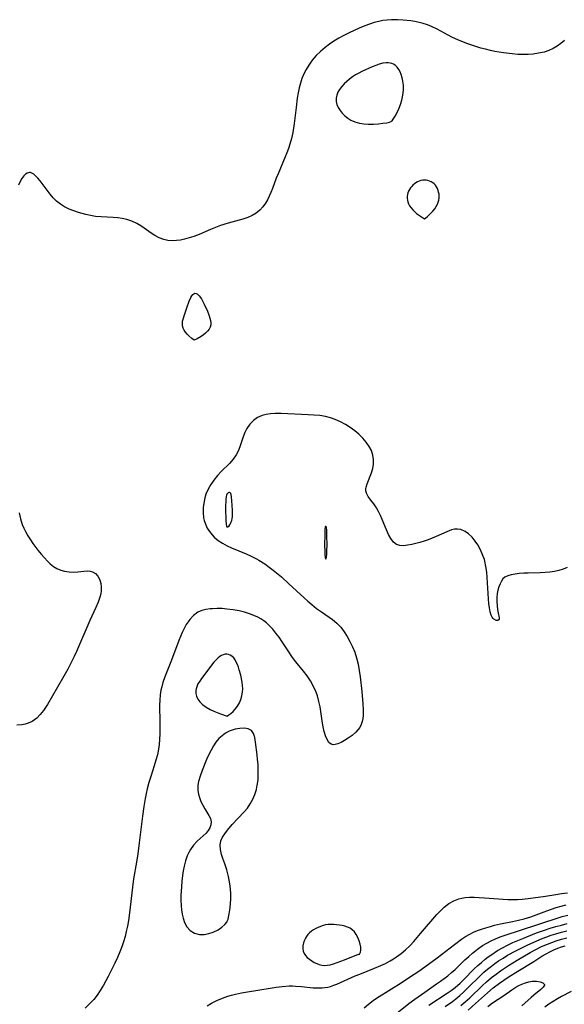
# Model space of a CAD drawing. Header units: inches. Extents: x 1073367 to 1082519, y 1569854 to 1574957.
# Tile 219 of 256: x 1077095 to 1077261, y 1573948 to 1574247. Entities that reach past the tile are written whole.
import ezdxf

# ---------------------------------------------------------------- set-up
doc = ezdxf.new("R2010")
doc.units = ezdxf.units.IN
doc.header["$MEASUREMENT"] = 0
doc.layers.add('CGG_CurvaNivelLidar_v1', color=7, linetype='Continuous', lineweight=30, true_color=0x008008)

msp = doc.modelspace()

# ---------------------------------------------------------------- linework, layer by layer
at = {"layer": 'CGG_CurvaNivelLidar_v1'}
for points in [[(1077261.0669, 1574241.1322, 69), (1077259.9962, 1574240.1815, 69), (1077258.8611, 1574239.3321, 69), (1077257.6549, 1574238.6103, 69), (1077256.3099, 1574238.014, 69), (1077254.8955, 1574237.5631, 69), (1077253.2397, 1574237.2009, 69), (1077251.5345, 1574236.9669, 69), (1077250.0399, 1574236.8548, 69), (1077248.527, 1574236.8213, 69), (1077246.8771, 1574236.8721, 69), (1077245.219, 1574237.0014, 69), (1077242.5446, 1574237.3405, 69), (1077239.927, 1574237.7844, 69), (1077238.6234, 1574238.0497, 69), (1077237.1246, 1574238.3978, 69), (1077235.6359, 1574238.7884, 69), (1077234.1591, 1574239.2195, 69), (1077231.4567, 1574240.1299, 69), (1077230.1445, 1574240.6375, 69), (1077228.8526, 1574241.1893, 69), (1077226.8923, 1574242.1332, 69), (1077222.3987, 1574244.4984, 69), (1077220.6626, 1574245.3204, 69), (1077219.4166, 1574245.8192, 69), (1077218.147, 1574246.2456, 69), (1077216.8949, 1574246.5887, 69), (1077215.6276, 1574246.8657, 69), (1077214.349, 1574247.08, 69), (1077212.0811, 1574247.3214, 69), (1077210.27, 1574247.4185, 69), (1077208.4613, 1574247.4076, 69), (1077207.1658, 1574247.3115, 69), (1077205.8787, 1574247.1388, 69), (1077204.6043, 1574246.8896, 69), (1077203.1837, 1574246.5173, 69), (1077201.7832, 1574246.0671, 69), (1077200.4017, 1574245.558, 69), (1077198.6562, 1574244.835, 69), (1077195.65, 1574243.4349, 69), (1077194.0347, 1574242.6456, 69), (1077192.4488, 1574241.8053, 69), (1077190.9173, 1574240.8828, 69), (1077189.61, 1574239.9665, 69), (1077188.3542, 1574238.9834, 69), (1077186.9432, 1574237.7726, 69), (1077185.6218, 1574236.4789, 69), (1077184.4004, 1574235.0523, 69), (1077183.3018, 1574233.5372, 69), (1077182.5033, 1574232.2593, 69), (1077181.8116, 1574230.9254, 69), (1077181.2569, 1574229.5439, 69), (1077180.8089, 1574228.108, 69), (1077180.4407, 1574226.6315, 69), (1077180.1301, 1574225.1259, 69), (1077179.8477, 1574223.5014, 69), (1077179.4725, 1574220.7301, 69), (1077178.8606, 1574215.7717, 69), (1077178.4482, 1574213.1281, 69), (1077178.0696, 1574211.2913, 69), (1077177.5927, 1574209.4848, 69), (1077177.1704, 1574208.1859, 69), (1077176.6959, 1574206.9058, 69), (1077176.1825, 1574205.6413, 69), (1077173.9794, 1574200.5257, 69), (1077173.4515, 1574199.1776, 69), (1077172.3219, 1574196.0803, 69), (1077171.8383, 1574194.8577, 69), (1077171.317, 1574193.6694, 69), (1077170.7854, 1574192.6068, 69), (1077170.1952, 1574191.5985, 69), (1077169.3666, 1574190.4463, 69), (1077168.4231, 1574189.4202, 69), (1077167.3568, 1574188.5473, 69), (1077166.1173, 1574187.824, 69), (1077164.7671, 1574187.2435, 69), (1077163.2297, 1574186.723, 69), (1077158.8017, 1574185.4911, 69), (1077156.4358, 1574184.7369, 69), (1077154.9156, 1574184.1653, 69), (1077153.4145, 1574183.5458, 69), (1077149.9878, 1574182.0543, 69), (1077148.3315, 1574181.4205, 69), (1077146.9087, 1574180.9686, 69), (1077145.4853, 1574180.5992, 69), (1077144.2762, 1574180.3534, 69), (1077143.0749, 1574180.1947, 69), (1077141.7556, 1574180.1493, 69), (1077140.4592, 1574180.2519, 69), (1077139.2001, 1574180.5142, 69), (1077137.8192, 1574181.0211, 69), (1077136.5102, 1574181.7134, 69), (1077135.4312, 1574182.4265, 69), (1077133.3117, 1574183.9541, 69), (1077132.2207, 1574184.6833, 69), (1077131.084, 1574185.3487, 69), (1077129.5636, 1574186.055, 69), (1077127.9638, 1574186.588, 69), (1077126.6228, 1574186.8843, 69), (1077125.2498, 1574187.0807, 69), (1077123.8552, 1574187.2012, 69), (1077120.1858, 1574187.3895, 69), (1077118.432, 1574187.5575, 69), (1077116.9767, 1574187.7854, 69), (1077115.5333, 1574188.0911, 69), (1077113.2822, 1574188.7158, 69), (1077111.8223, 1574189.217, 69), (1077110.4084, 1574189.792, 69), (1077109.0583, 1574190.4552, 69), (1077107.7707, 1574191.2395, 69), (1077106.5971, 1574192.1503, 69), (1077105.574, 1574193.1727, 69), (1077104.6418, 1574194.2835, 69), (1077101.6116, 1574198.3621, 69), (1077100.9313, 1574199.2043, 69), (1077100.2556, 1574199.9226, 69), (1077099.673, 1574200.4083, 69), (1077099.0862, 1574200.7385, 69), (1077098.6879, 1574200.8554, 69), (1077098.3636, 1574200.8797, 69), (1077098.0683, 1574200.8444, 69), (1077097.6585, 1574200.7013, 69), (1077097.1476, 1574200.3645, 69), (1077096.6647, 1574199.8822, 69), (1077096.0856, 1574199.0898, 69), (1077095.5506, 1574198.1387, 69), (1077095.062, 1574197.0618, 69)], [(1077261.9563, 1574080.634, 69.5), (1077260.7236, 1574080.1284, 69.5), (1077259.4327, 1574079.7409, 69.5), (1077258.098, 1574079.4573, 69.5), (1077256.656, 1574079.2566, 69.5), (1077255.1931, 1574079.1331, 69.5), (1077253.7224, 1574079.063, 69.5), (1077250.068, 1574078.9717, 69.5), (1077248.7178, 1574078.9148, 69.5), (1077247.3541, 1574078.8134, 69.5), (1077246.0754, 1574078.6644, 69.5), (1077244.9098, 1574078.4637, 69.5), (1077243.855, 1574078.1788, 69.5), (1077242.9806, 1574077.7292, 69.5), (1077242.4084, 1574077.1766, 69.5), (1077241.9407, 1574076.4787, 69.5), (1077241.5424, 1574075.6709, 69.5), (1077241.1809, 1574074.7571, 69.5), (1077240.8817, 1574073.7783, 69.5), (1077240.6706, 1574072.7497, 69.5), (1077240.5588, 1574071.5715, 69.5), (1077240.5441, 1574070.29, 69.5), (1077240.6104, 1574069.036, 69.5), (1077240.7391, 1574067.8579, 69.5), (1077240.9153, 1574066.8091, 69.5), (1077241.2234, 1574065.3329, 69.5), (1077241.1933, 1574064.8641, 69.5), (1077240.8522, 1574064.5591, 69.5), (1077240.2817, 1574064.5677, 69.5), (1077239.632, 1574064.9111, 69.5), (1077239.3156, 1574065.2317, 69.5), (1077239.1021, 1574065.5398, 69.5), (1077238.8026, 1574066.1685, 69.5), (1077238.5003, 1574067.1972, 69.5), (1077238.2845, 1574068.3994, 69.5), (1077238.1313, 1574069.7326, 69.5), (1077238.0193, 1574071.1627, 69.5), (1077237.6341, 1574077.6129, 69.5), (1077237.47, 1574079.299, 69.5), (1077237.2316, 1574080.9624, 69.5), (1077236.8871, 1574082.5839, 69.5), (1077236.7431, 1574083.1083, 69.5), (1077236.1183, 1574084.8661, 69.5), (1077235.4805, 1574086.2347, 69.5), (1077234.7512, 1574087.525, 69.5), (1077233.9436, 1574088.7223, 69.5), (1077232.9893, 1574089.8919, 69.5), (1077231.9604, 1574090.8927, 69.5), (1077230.8588, 1574091.6774, 69.5), (1077229.5931, 1574092.2122, 69.5), (1077228.5948, 1574092.3609, 69.5), (1077227.6597, 1574092.2974, 69.5), (1077226.7727, 1574092.0893, 69.5), (1077225.2854, 1574091.5396, 69.5), (1077222.1251, 1574090.0996, 69.5), (1077220.9, 1574089.5881, 69.5), (1077219.6482, 1574089.116, 69.5), (1077218.3839, 1574088.6887, 69.5), (1077217.1429, 1574088.3169, 69.5), (1077214.73, 1574087.7089, 69.5), (1077213.4087, 1574087.4454, 69.5), (1077212.1725, 1574087.304, 69.5), (1077211.0401, 1574087.3546, 69.5), (1077210.0643, 1574087.6598, 69.5), (1077209.0974, 1574088.3956, 69.5), (1077208.2957, 1574089.4539, 69.5), (1077207.6051, 1574090.7363, 69.5), (1077206.9805, 1574092.162, 69.5), (1077205.6853, 1574095.3248, 69.5), (1077205.1533, 1574096.55, 69.5), (1077204.5884, 1574097.7267, 69.5), (1077203.9649, 1574098.8218, 69.5), (1077203.0767, 1574100.0647, 69.5), (1077202.1758, 1574101.1932, 69.5), (1077201.3901, 1574102.2758, 69.5), (1077200.9474, 1574103.1174, 69.5), (1077200.8626, 1574103.3436, 69.5), (1077200.7129, 1574104.0155, 69.5), (1077200.7194, 1574104.6753, 69.5), (1077200.801, 1574105.1704, 69.5), (1077201.0968, 1574106.1625, 69.5), (1077202.4155, 1574109.4474, 69.5), (1077202.8005, 1574110.7825, 69.5), (1077203.0287, 1574112.1643, 69.5), (1077203.0475, 1574113.5652, 69.5), (1077202.8232, 1574114.9144, 69.5), (1077202.3758, 1574116.2361, 69.5), (1077201.7255, 1574117.5085, 69.5), (1077200.8107, 1574118.8131, 69.5), (1077199.7257, 1574120.0474, 69.5), (1077198.5162, 1574121.2234, 69.5), (1077197.2981, 1574122.2725, 69.5), (1077195.9605, 1574123.281, 69.5), (1077194.5117, 1574124.2222, 69.5), (1077192.9917, 1574125.054, 69.5), (1077191.4036, 1574125.7522, 69.5), (1077189.9381, 1574126.2404, 69.5), (1077188.4301, 1574126.6106, 69.5), (1077186.6761, 1574126.9027, 69.5), (1077184.8961, 1574127.0852, 69.5), (1077183.1654, 1574127.186, 69.5), (1077174.984, 1574127.541, 69.5), (1077173.0277, 1574127.5635, 69.5), (1077171.6798, 1574127.4815, 69.5), (1077170.3811, 1574127.2873, 69.5), (1077169.1482, 1574126.9541, 69.5), (1077167.7537, 1574126.3237, 69.5), (1077166.5123, 1574125.4596, 69.5), (1077165.3883, 1574124.3034, 69.5), (1077164.4759, 1574122.9509, 69.5), (1077163.8827, 1574121.7289, 69.5), (1077163.385, 1574120.4406, 69.5), (1077162.3374, 1574117.3983, 69.5), (1077161.8275, 1574116.1324, 69.5), (1077161.2095, 1574114.925, 69.5), (1077160.294, 1574113.601, 69.5), (1077159.2168, 1574112.3699, 69.5), (1077156.7328, 1574109.9017, 69.5), (1077155.5438, 1574108.6402, 69.5), (1077154.4359, 1574107.3004, 69.5), (1077153.5014, 1574105.9325, 69.5), (1077152.7057, 1574104.4854, 69.5), (1077152.0701, 1574102.9717, 69.5), (1077151.7274, 1574101.8559, 69.5), (1077151.4736, 1574100.7204, 69.5), (1077151.2552, 1574099.0792, 69.5), (1077151.2095, 1574097.4425, 69.5), (1077151.3532, 1574095.8371, 69.5), (1077151.5244, 1574094.9748, 69.5), (1077151.7693, 1574094.1362, 69.5), (1077152.4556, 1574092.6094, 69.5), (1077153.3917, 1574091.2038, 69.5), (1077154.5461, 1574089.9396, 69.5), (1077155.7652, 1574088.9311, 69.5), (1077157.1133, 1574088.0453, 69.5), (1077158.5597, 1574087.2705, 69.5), (1077159.8425, 1574086.6901, 69.5), (1077164.2956, 1574084.8131, 69.5), (1077165.8533, 1574084.0946, 69.5), (1077167.3828, 1574083.3191, 69.5), (1077168.1456, 1574082.8952, 69.5), (1077169.9583, 1574081.7535, 69.5), (1077171.2706, 1574080.8194, 69.5), (1077172.5523, 1574079.8339, 69.5), (1077174.9889, 1574077.8018, 69.5), (1077177.3029, 1574075.7298, 69.5), (1077181.8879, 1574071.4289, 69.5), (1077183.043, 1574070.3873, 69.5), (1077184.2187, 1574069.3853, 69.5), (1077185.6956, 1574068.2253, 69.5), (1077187.1948, 1574067.1329, 69.5), (1077190.5041, 1574064.8261, 69.5), (1077191.8281, 1574063.7148, 69.5), (1077193.0348, 1574062.4649, 69.5), (1077194.0701, 1574061.1262, 69.5), (1077194.9998, 1574059.6839, 69.5), (1077195.8539, 1574058.149, 69.5), (1077196.6243, 1574056.5498, 69.5), (1077197.3012, 1574054.8946, 69.5), (1077197.8668, 1574053.1872, 69.5), (1077198.3405, 1574051.271, 69.5), (1077198.6903, 1574049.3678, 69.5), (1077198.9675, 1574047.4408, 69.5), (1077199.4744, 1574042.9604, 69.5), (1077199.8142, 1574039.1591, 69.5), (1077199.8882, 1574037.3363, 69.5), (1077199.8451, 1574035.5995, 69.5), (1077199.7484, 1574034.6766, 69.5), (1077199.5757, 1574033.7955, 69.5), (1077199.2641, 1574032.8559, 69.5), (1077198.8236, 1574031.9912, 69.5), (1077198.2682, 1574031.2253, 69.5), (1077197.6153, 1574030.5269, 69.5), (1077196.526, 1574029.5835, 69.5), (1077195.3518, 1574028.737, 69.5), (1077194.1551, 1574027.9886, 69.5), (1077193.1634, 1574027.444, 69.5), (1077192.2165, 1574027.0205, 69.5), (1077191.334, 1574026.7677, 69.5), (1077190.7077, 1574026.7265, 69.5), (1077190.1455, 1574026.8557, 69.5), (1077189.4485, 1574027.3949, 69.5), (1077188.8833, 1574028.2779, 69.5), (1077188.4201, 1574029.4189, 69.5), (1077188.0351, 1574030.75, 69.5), (1077187.7091, 1574032.2177, 69.5), (1077187.5124, 1574033.2741, 69.5), (1077186.7487, 1574038.234, 69.5), (1077186.4269, 1574039.93, 69.5), (1077185.9926, 1574041.5957, 69.5), (1077185.5861, 1574042.7561, 69.5), (1077184.8077, 1574044.4851, 69.5), (1077183.8736, 1574046.141, 69.5), (1077182.8079, 1574047.7193, 69.5), (1077181.7079, 1574049.1332, 69.5), (1077179.4261, 1574051.9221, 69.5), (1077178.4106, 1574053.2844, 69.5), (1077177.0395, 1574055.2991, 69.5), (1077175.2817, 1574058.0036, 69.5), (1077174.2777, 1574059.4793, 69.5), (1077173.3466, 1574060.7308, 69.5), (1077172.3666, 1574061.9175, 69.5), (1077171.3327, 1574063.0218, 69.5), (1077170.5037, 1574063.7914, 69.5), (1077169.6228, 1574064.4817, 69.5), (1077168.7442, 1574065.0412, 69.5), (1077167.8157, 1574065.5313, 69.5), (1077166.5982, 1574066.069, 69.5), (1077165.3319, 1574066.5398, 69.5), (1077163.7788, 1574067.0268, 69.5), (1077162.188, 1574067.4323, 69.5), (1077160.328, 1574067.7882, 69.5), (1077158.4566, 1574068.0312, 69.5), (1077156.9543, 1574068.1446, 69.5), (1077155.4726, 1574068.1794, 69.5), (1077154.0259, 1574068.1251, 69.5), (1077153.3778, 1574068.0666, 69.5), (1077152.0457, 1574067.8681, 69.5), (1077150.7873, 1574067.5407, 69.5), (1077149.6246, 1574067.0414, 69.5), (1077148.3078, 1574066.1077, 69.5), (1077147.1647, 1574064.8936, 69.5), (1077146.5987, 1574064.1224, 69.5), (1077146.0736, 1574063.2957, 69.5), (1077145.4244, 1574062.1243, 69.5), (1077144.8212, 1574060.8913, 69.5), (1077143.7748, 1574058.4526, 69.5), (1077141.5391, 1574052.5006, 69.5), (1077139.5783, 1574047.424, 69.5), (1077138.9608, 1574045.641, 69.5), (1077138.5904, 1574044.3801, 69.5), (1077138.345, 1574043.3095, 69.5), (1077138.1291, 1574041.9092, 69.5), (1077138.0042, 1574040.331, 69.5), (1077137.9671, 1574038.7356, 69.5), (1077138.076, 1574033.4796, 69.5), (1077138.0788, 1574031.7428, 69.5), (1077138.0345, 1574030.0073, 69.5), (1077137.9341, 1574028.278, 69.5), (1077137.7935, 1574026.798, 69.5), (1077137.5927, 1574025.3299, 69.5), (1077137.2712, 1574023.6618, 69.5), (1077136.8377, 1574021.9917, 69.5), (1077136.3305, 1574020.3368, 69.5), (1077135.2503, 1574017.0278, 69.5), (1077134.7032, 1574015.1997, 69.5), (1077134.2163, 1574013.3496, 69.5), (1077133.8837, 1574011.8808, 69.5), (1077133.5903, 1574010.4007, 69.5), (1077133.1795, 1574007.9666, 69.5), (1077132.7555, 1574004.9912, 69.5), (1077131.7518, 1573996.8902, 69.5), (1077131.2987, 1573993.5343, 69.5), (1077130.9004, 1573990.969, 69.5), (1077130.0541, 1573985.9288, 69.5), (1077129.6759, 1573983.3981, 69.5), (1077128.7729, 1573975.5193, 69.5), (1077128.4636, 1573973.2599, 69.5), (1077128.1636, 1573971.5143, 69.5), (1077127.8301, 1573969.9176, 69.5), (1077127.4421, 1573968.3357, 69.5), (1077126.9987, 1573966.7709, 69.5), (1077126.4956, 1573965.227, 69.5), (1077125.9018, 1573963.6474, 69.5), (1077125.1712, 1573961.953, 69.5), (1077124.3835, 1573960.2825, 69.5), (1077122.3468, 1573956.1848, 69.5), (1077120.9125, 1573953.5254, 69.5), (1077119.9147, 1573951.8773, 69.5), (1077118.9546, 1573950.4946, 69.5), (1077117.9045, 1573949.1805, 69.5), (1077116.6687, 1573947.8451, 69.5), (1077115.3493, 1573946.5801, 69.5)], [(1077095.2476, 1574097.3127, 69), (1077095.6494, 1574095.5303, 69), (1077096.1881, 1574093.7964, 69), (1077096.6355, 1574092.6825, 69), (1077097.1535, 1574091.6006, 69), (1077097.8735, 1574090.322, 69), (1077098.6661, 1574089.0834, 69), (1077099.4016, 1574088.0253, 69), (1077100.9484, 1574085.9798, 69), (1077101.9521, 1574084.7471, 69), (1077102.9681, 1574083.5676, 69), (1077103.8256, 1574082.6366, 69), (1077104.7101, 1574081.7793, 69), (1077105.646, 1574081.0251, 69), (1077106.7248, 1574080.3622, 69), (1077107.8709, 1574079.8556, 69), (1077109.0651, 1574079.512, 69), (1077110.4261, 1574079.3237, 69), (1077111.7917, 1574079.2952, 69), (1077113.1287, 1574079.3759, 69), (1077114.9332, 1574079.5651, 69), (1077115.896, 1574079.6225, 69), (1077116.7896, 1574079.5764, 69), (1077117.5969, 1574079.3712, 69), (1077118.4756, 1574078.8215, 69), (1077119.1889, 1574077.998, 69), (1077119.7328, 1574076.9671, 69), (1077120.091, 1574075.7827, 69), (1077120.2264, 1574074.7476, 69), (1077120.209, 1574073.6632, 69), (1077120.0577, 1574072.6749, 69), (1077119.7981, 1574071.667, 69), (1077119.2466, 1574070.1037, 69), (1077118.5608, 1574068.5141, 69), (1077116.7186, 1574064.5702, 69), (1077112.6404, 1574055.1505, 69), (1077111.9278, 1574053.5629, 69), (1077110.7958, 1574051.1821, 69), (1077110.0477, 1574049.7133, 69), (1077108.4702, 1574046.837, 69), (1077103.8667, 1574038.96, 69), (1077102.6348, 1574037.1301, 69), (1077101.6482, 1574035.9069, 69), (1077100.5731, 1574034.8379, 69), (1077099.8841, 1574034.2944, 69), (1077099.1602, 1574033.8243, 69), (1077098.0056, 1574033.2612, 69), (1077097.0678, 1574032.9615, 69), (1077096.1041, 1574032.7757, 69), (1077094.5471, 1574032.671, 69)], [(1077152.4104, 1573947.2683, 69.5), (1077153.7311, 1573948.0264, 69.5), (1077155.4054, 1573948.8678, 69.5), (1077157.0413, 1573949.5678, 69.5), (1077158.7182, 1573950.1623, 69.5), (1077159.8781, 1573950.5008, 69.5), (1077161.0528, 1573950.7962, 69.5), (1077162.8731, 1573951.1886, 69.5), (1077164.7097, 1573951.5304, 69.5), (1077171.5967, 1573952.6495, 69.5), (1077173.4311, 1573952.9139, 69.5), (1077175.2479, 1573953.1344, 69.5), (1077177.362, 1573953.2943, 69.5), (1077178.4311, 1573953.3026, 69.5), (1077179.2556, 1573953.2715, 69.5), (1077181.1028, 1573953.1245, 69.5), (1077184.7055, 1573952.7774, 69.5), (1077186.466, 1573952.7045, 69.5), (1077187.3552, 1573952.7253, 69.5), (1077188.2332, 1573952.8044, 69.5), (1077189.1175, 1573952.9588, 69.5), (1077189.9894, 1573953.184, 69.5), (1077190.9061, 1573953.4921, 69.5), (1077191.8186, 1573953.8516, 69.5), (1077197.4308, 1573956.3417, 69.5), (1077198.8272, 1573956.9192, 69.5), (1077203.3479, 1573958.6918, 69.5), (1077205.2709, 1573959.51, 69.5), (1077206.7063, 1573960.1853, 69.5), (1077208.1054, 1573960.924, 69.5), (1077209.0871, 1573961.5067, 69.5), (1077210.0416, 1573962.1312, 69.5), (1077211.4289, 1573963.1534, 69.5), (1077212.7428, 1573964.2695, 69.5), (1077214.0375, 1573965.5361, 69.5), (1077215.2788, 1573966.8694, 69.5), (1077217.3615, 1573969.2283, 69.5), (1077222.2861, 1573975.0039, 69.5), (1077223.3884, 1573976.2099, 69.5), (1077224.5487, 1573977.3124, 69.5), (1077225.9298, 1573978.3549, 69.5), (1077227.4163, 1573979.1956, 69.5), (1077228.9985, 1573979.8052, 69.5), (1077229.9204, 1573980.0318, 69.5), (1077230.8661, 1573980.183, 69.5), (1077232.2524, 1573980.2886, 69.5), (1077233.6708, 1573980.2987, 69.5), (1077235.1157, 1573980.2495, 69.5), (1077236.7612, 1573980.1586, 69.5), (1077243.8367, 1573979.6608, 69.5), (1077245.3239, 1573979.6159, 69.5), (1077246.8076, 1573979.6261, 69.5), (1077248.2846, 1573979.7044, 69.5), (1077250.0739, 1573979.8974, 69.5), (1077255.3243, 1573980.6586, 69.5), (1077258.492, 1573981.1539, 69.5), (1077260.2505, 1573981.4038, 69.5), (1077262.0186, 1573981.6028, 69.5)], [(1077200.2123, 1573946.6748, 69), (1077201.5226, 1573947.7786, 69), (1077202.8836, 1573948.8674, 69), (1077203.9388, 1573949.6025, 69), (1077208.4718, 1573952.3997, 69), (1077211.4673, 1573954.2966, 69), (1077213.9785, 1573955.9272, 69), (1077216.8062, 1573957.8301, 69), (1077219.7426, 1573959.898, 69), (1077222.4221, 1573961.8664, 69), (1077225.0109, 1573963.8541, 69), (1077227.6157, 1573965.923, 69), (1077229.7402, 1573967.5156, 69), (1077230.9978, 1573968.3579, 69), (1077232.2982, 1573969.1101, 69), (1077233.4545, 1573969.6658, 69), (1077234.646, 1573970.154, 69), (1077235.8641, 1573970.5943, 69), (1077237.2308, 1573971.041, 69), (1077238.6181, 1573971.447, 69), (1077239.8715, 1573971.7706, 69), (1077241.6805, 1573972.1701, 69), (1077245.3313, 1573972.8925, 69), (1077247.1504, 1573973.2965, 69), (1077248.8686, 1573973.7535, 69), (1077250.8709, 1573974.3875, 69), (1077255.7255, 1573976.196, 69), (1077257.1402, 1573976.686, 69), (1077258.5651, 1573977.1396, 69), (1077260.1038, 1573977.5839, 69), (1077261.6495, 1573977.9738, 69)], [(1077210.0909, 1573945.0045, 68.5), (1077213.8039, 1573947.9929, 68.5), (1077215.5715, 1573949.3241, 68.5), (1077218.5963, 1573951.4515, 68.5), (1077222.2322, 1573953.8986, 68.5), (1077223.3769, 1573954.7114, 68.5), (1077225.6006, 1573956.4154, 68.5), (1077226.7345, 1573957.3592, 68.5), (1077227.8331, 1573958.3368, 68.5), (1077230.8489, 1573961.2521, 68.5), (1077231.9784, 1573962.2887, 68.5), (1077233.1392, 1573963.2894, 68.5), (1077234.6317, 1573964.4777, 68.5), (1077236.1899, 1573965.5702, 68.5), (1077237.4666, 1573966.3375, 68.5), (1077238.7885, 1573967.0334, 68.5), (1077240.172, 1573967.678, 68.5), (1077241.5867, 1573968.2667, 68.5), (1077243.027, 1573968.8054, 68.5), (1077252.6711, 1573971.9495, 68.5), (1077260.4101, 1573974.3945, 68.5), (1077262.0951, 1573974.8812, 68.5)], [(1077219.8994, 1573947.4781, 68), (1077225.4209, 1573951.0949, 68), (1077226.6381, 1573951.95, 68), (1077227.8162, 1573952.8529, 68), (1077229.3318, 1573954.1677, 68), (1077230.4088, 1573955.2047, 68), (1077233.6357, 1573958.4786, 68), (1077234.7201, 1573959.4982, 68), (1077235.8407, 1573960.4819, 68), (1077236.9956, 1573961.4284, 68), (1077237.9147, 1573962.1344, 68), (1077239.0067, 1573962.9171, 68), (1077240.7487, 1573964.043, 68), (1077242.257, 1573964.9189, 68), (1077243.8009, 1573965.7366, 68), (1077245.377, 1573966.496, 68), (1077248.4191, 1573967.7926, 68), (1077252.6313, 1573969.4386, 68), (1077255.063, 1573970.2951, 68), (1077256.7653, 1573970.8546, 68), (1077258.4719, 1573971.3768, 68), (1077260.1545, 1573971.8454, 68), (1077261.9689, 1573972.2961, 68)], [(1077224.8573, 1573947.0609, 67.5), (1077227.0028, 1573948.5991, 67.5), (1077228.0471, 1573949.4029, 67.5), (1077229.3003, 1573950.4439, 67.5), (1077230.5147, 1573951.5321, 67.5), (1077231.6483, 1573952.6117, 67.5), (1077235.5498, 1573956.5078, 67.5), (1077236.6257, 1573957.4992, 67.5), (1077237.7355, 1573958.4534, 67.5), (1077238.8799, 1573959.3668, 67.5), (1077239.9605, 1573960.1656, 67.5), (1077241.0678, 1573960.9298, 67.5), (1077242.4326, 1573961.8089, 67.5), (1077243.8258, 1573962.6476, 67.5), (1077246.3268, 1573964.0296, 67.5), (1077249.7453, 1573965.7089, 67.5), (1077252.6606, 1573967.0262, 67.5), (1077254.2985, 1573967.7105, 67.5), (1077255.6979, 1573968.2508, 67.5), (1077257.1081, 1573968.752, 67.5), (1077258.5281, 1573969.2111, 67.5), (1077260.1664, 1573969.6807, 67.5), (1077261.8117, 1573970.0896, 67.5)], [(1077229.546, 1573947.306, 67), (1077230.9384, 1573948.4986, 67), (1077232.2979, 1573949.7328, 67), (1077236.1227, 1573953.3857, 67), (1077237.4225, 1573954.5871, 67), (1077238.9213, 1573955.8649, 67), (1077240.2886, 1573956.9279, 67), (1077241.6944, 1573957.9428, 67), (1077244.0998, 1573959.549, 67), (1077246.7293, 1573961.179, 67), (1077250.6651, 1573963.4739, 67), (1077252.3769, 1573964.3983, 67), (1077254.1227, 1573965.2601, 67), (1077255.9024, 1573966.047, 67), (1077257.2531, 1573966.5754, 67), (1077258.6216, 1573967.0502, 67), (1077260.2277, 1573967.531, 67), (1077261.8497, 1573967.9388, 67)], [(1077231.8067, 1573945.9608, 66.5), (1077234.0881, 1573947.9727, 66.5), (1077237.6591, 1573951.2183, 66.5), (1077239.4249, 1573952.6979, 66.5), (1077241.3059, 1573954.1371, 66.5), (1077243.9386, 1573955.9573, 66.5), (1077246.8945, 1573957.8251, 66.5), (1077251.7831, 1573960.7386, 66.5), (1077254.2596, 1573962.321, 66.5), (1077255.5165, 1573963.0805, 66.5), (1077256.6907, 1573963.7154, 66.5), (1077257.8997, 1573964.2904, 66.5), (1077259.1333, 1573964.7977, 66.5), (1077260.2297, 1573965.1863, 66.5), (1077261.3435, 1573965.5277, 66.5)], [(1077237.8033, 1573947.0696, 66), (1077239.2501, 1573948.1452, 66), (1077242.6974, 1573950.3612, 66), (1077245.1285, 1573952.0829, 66), (1077246.346, 1573952.8926, 66), (1077247.2424, 1573953.4085, 66), (1077248.1527, 1573953.8558, 66), (1077249.2281, 1573954.2806, 66), (1077250.2825, 1573954.5789, 66), (1077251.3039, 1573954.7458, 66), (1077252.6104, 1573954.7568, 66), (1077253.7267, 1573954.5643, 66), (1077254.5583, 1573954.2225, 66), (1077254.9868, 1573953.7716, 66), (1077255.009, 1573953.5196, 66), (1077254.6644, 1573952.9171, 66), (1077253.9255, 1573952.2246, 66), (1077251.8251, 1573950.5478, 66), (1077250.9409, 1573949.78, 66), (1077248.1386, 1573947.2011, 66)], [(1077263.1301, 1573951.5723, 66.5), (1077260.2535, 1573950.1019, 66.5), (1077258.9947, 1573949.4032, 66.5), (1077257.6772, 1573948.6151, 66.5), (1077256.3972, 1573947.7799, 66.5), (1077255.1619, 1573946.8903, 66.5)]]:
    msp.add_polyline3d(points, dxfattribs=at)
for points in [[(1077208.5, 1574216.5124, 69.5), (1077208.6484, 1574216.653, 69.5), (1077209.0406, 1574217.1858, 69.5), (1077209.5916, 1574218.0452, 69.5), (1077210.2177, 1574219.1749, 69.5), (1077210.7504, 1574220.3115, 69.5), (1077211.2362, 1574221.5668, 69.5), (1077211.6358, 1574222.9009, 69.5), (1077211.946, 1574224.4648, 69.5), (1077212.0967, 1574226.0081, 69.5), (1077212.0966, 1574227.459, 69.5), (1077211.9709, 1574228.6575, 69.5), (1077211.7443, 1574229.7022, 69.5), (1077211.451, 1574230.6888, 69.5), (1077211.1189, 1574231.5321, 69.5), (1077210.7152, 1574232.2997, 69.5), (1077210.2257, 1574232.9698, 69.5), (1077209.7169, 1574233.4562, 69.5), (1077209.1365, 1574233.8372, 69.5), (1077208.639, 1574234.0532, 69.5), (1077208.1085, 1574234.197, 69.5), (1077207.5153, 1574234.2714, 69.5), (1077206.8992, 1574234.2727, 69.5), (1077205.8602, 1574234.1408, 69.5), (1077204.794, 1574233.878, 69.5), (1077203.7144, 1574233.5159, 69.5), (1077202.6125, 1574233.0711, 69.5), (1077199.4591, 1574231.6366, 69.5), (1077198.5268, 1574231.1717, 69.5), (1077197.5593, 1574230.6144, 69.5), (1077196.6264, 1574229.9981, 69.5), (1077195.7327, 1574229.3322, 69.5), (1077194.8864, 1574228.6222, 69.5), (1077194.1, 1574227.8703, 69.5), (1077193.365, 1574227.0489, 69.5), (1077192.725, 1574226.1929, 69.5), (1077192.2005, 1574225.311, 69.5), (1077191.8221, 1574224.41, 69.5), (1077191.6326, 1574223.4951, 69.5), (1077191.6718, 1574222.5564, 69.5), (1077191.9133, 1574221.6203, 69.5), (1077192.3181, 1574220.6997, 69.5), (1077192.8596, 1574219.8098, 69.5), (1077193.5226, 1574218.969, 69.5), (1077194.3103, 1574218.1841, 69.5), (1077195.1918, 1574217.4744, 69.5), (1077196.1687, 1574216.8466, 69.5), (1077197.3662, 1574216.3209, 69.5), (1077198.7597, 1574215.9406, 69.5), (1077200.0789, 1574215.7509, 69.5), (1077201.4521, 1574215.6679, 69.5), (1077203.0177, 1574215.6667, 69.5), (1077204.5169, 1574215.7435, 69.5), (1077205.877, 1574215.8802, 69.5), (1077207.026, 1574216.0579, 69.5), (1077207.8915, 1574216.2527, 69.5), (1077208.3774, 1574216.4157, 69.5)], [(1077218.5, 1574186.7779, 69.5), (1077219.332, 1574187.4512, 69.5), (1077220.4845, 1574188.5078, 69.5), (1077221.0945, 1574189.1573, 69.5), (1077221.6619, 1574189.862, 69.5), (1077222.1109, 1574190.5468, 69.5), (1077222.466, 1574191.2298, 69.5), (1077222.7148, 1574191.8764, 69.5), (1077222.8643, 1574192.4763, 69.5), (1077222.9574, 1574193.0776, 69.5), (1077222.9874, 1574193.6796, 69.5), (1077222.9438, 1574194.2897, 69.5), (1077222.8343, 1574194.8902, 69.5), (1077222.6678, 1574195.4744, 69.5), (1077222.4472, 1574196.0337, 69.5), (1077222.1699, 1574196.5572, 69.5), (1077221.8283, 1574197.0309, 69.5), (1077221.4486, 1574197.4138, 69.5), (1077221.0195, 1574197.7457, 69.5), (1077220.5542, 1574198.0299, 69.5), (1077220.0628, 1574198.2657, 69.5), (1077219.5534, 1574198.4483, 69.5), (1077219.0322, 1574198.5682, 69.5), (1077218.5044, 1574198.6114, 69.5), (1077217.9757, 1574198.5662, 69.5), (1077217.4492, 1574198.4454, 69.5), (1077216.9293, 1574198.2639, 69.5), (1077216.4207, 1574198.0317, 69.5), (1077215.9294, 1574197.7549, 69.5), (1077215.4629, 1574197.4354, 69.5), (1077215.0305, 1574197.0719, 69.5), (1077214.6344, 1574196.6547, 69.5), (1077214.2812, 1574196.1993, 69.5), (1077213.9694, 1574195.7155, 69.5), (1077213.7009, 1574195.2109, 69.5), (1077213.4817, 1574194.6912, 69.5), (1077213.3223, 1574194.1605, 69.5), (1077213.2388, 1574193.6219, 69.5), (1077213.2465, 1574193.0641, 69.5), (1077213.3357, 1574192.5043, 69.5), (1077213.4902, 1574191.9466, 69.5), (1077213.7012, 1574191.3929, 69.5), (1077214.0134, 1574190.8028, 69.5), (1077214.4347, 1574190.1839, 69.5), (1077214.9487, 1574189.5679, 69.5), (1077215.516, 1574188.9996, 69.5), (1077216.1181, 1574188.4726, 69.5), (1077217.2861, 1574187.5839, 69.5)], [(1077148.5, 1574149.8467, 69), (1077147.7884, 1574150.387, 69), (1077146.8362, 1574151.2276, 69), (1077146.3375, 1574151.7411, 69), (1077145.8645, 1574152.3059, 69), (1077145.4532, 1574152.9108, 69), (1077145.1407, 1574153.5447, 69), (1077144.9448, 1574154.2582, 69), (1077144.8943, 1574154.9605, 69), (1077144.9668, 1574155.6179, 69), (1077145.1074, 1574156.2565, 69), (1077145.4875, 1574157.6088, 69), (1077146.1929, 1574159.7279, 69), (1077146.9662, 1574161.7564, 69), (1077147.4984, 1574162.8933, 69), (1077147.7695, 1574163.3522, 69), (1077148.0764, 1574163.7503, 69), (1077148.3797, 1574164.0034, 69), (1077148.707, 1574164.1292, 69), (1077149.0523, 1574164.1062, 69), (1077149.4011, 1574163.949, 69), (1077149.7251, 1574163.692, 69), (1077150.0373, 1574163.3521, 69), (1077150.6572, 1574162.45, 69), (1077151.5373, 1574160.8298, 69), (1077152.5234, 1574158.7477, 69), (1077153.0579, 1574157.3156, 69), (1077153.2626, 1574156.5942, 69), (1077153.4178, 1574155.8793, 69), (1077153.511, 1574155.1788, 69), (1077153.519, 1574154.5006, 69), (1077153.3451, 1574153.8051, 69), (1077153.0004, 1574153.189, 69), (1077152.509, 1574152.5887, 69), (1077151.9149, 1574152.0174, 69), (1077151.2616, 1574151.4881, 69), (1077150.5916, 1574151.0138, 69), (1077149.3677, 1574150.2793, 69)], [(1077158.5, 1574093.0413, 70), (1077158.5979, 1574093.0306, 70), (1077158.7407, 1574093.0902, 70), (1077159.1183, 1574093.3968, 70), (1077159.3517, 1574093.7017, 70), (1077159.5664, 1574094.0863, 70), (1077159.7528, 1574094.5336, 70), (1077159.9039, 1574095.0243, 70), (1077160.0217, 1574095.5772, 70), (1077160.0947, 1574096.1309, 70), (1077160.1264, 1574096.6591, 70), (1077160.0926, 1574098.0934, 70), (1077159.9588, 1574100.9299, 70), (1077159.8602, 1574102.2235, 70), (1077159.7358, 1574102.9207, 70), (1077159.6139, 1574103.1823, 70), (1077159.4366, 1574103.3601, 70), (1077159.2198, 1574103.4573, 70), (1077158.988, 1574103.4685, 70), (1077158.7853, 1574103.3967, 70), (1077158.5688, 1574103.197, 70), (1077158.4492, 1574102.9921, 70), (1077158.3269, 1574102.6548, 70), (1077158.2382, 1574102.2647, 70), (1077158.129, 1574101.3837, 70), (1077158.0384, 1574098.9506, 70), (1077158.0265, 1574097.4387, 70), (1077158.0539, 1574096.2288, 70), (1077158.1236, 1574094.9654, 70), (1077158.2381, 1574093.8746, 70), (1077158.352, 1574093.3001, 70), (1077158.4554, 1574093.0584, 70)], [(1077188.5, 1574083.2372, 70), (1077188.5476, 1574083.2819, 70), (1077188.6129, 1574083.4708, 70), (1077188.6788, 1574083.7935, 70), (1077188.7859, 1574084.7292, 70), (1077188.8533, 1574085.8759, 70), (1077188.8852, 1574087.5248, 70), (1077188.8568, 1574090.2526, 70), (1077188.8047, 1574091.9631, 70), (1077188.6953, 1574092.933, 70), (1077188.6356, 1574093.0991, 70), (1077188.5029, 1574093.2, 70), (1077188.4129, 1574093.1727, 70), (1077188.3643, 1574093.1159, 70), (1077188.3095, 1574092.9494, 70), (1077188.2437, 1574092.3896, 70), (1077188.189, 1574090.8324, 70), (1077188.1593, 1574087.3268, 70), (1077188.1963, 1574085.689, 70), (1077188.2591, 1574084.5969, 70), (1077188.3538, 1574083.7268, 70), (1077188.4105, 1574083.4341, 70)], [(1077158.5, 1574035.4699, 70), (1077158.652, 1574035.5343, 70), (1077159.0459, 1574035.7954, 70), (1077159.6131, 1574036.234, 70), (1077160.2849, 1574036.8351, 70), (1077160.9924, 1574037.585, 70), (1077161.6654, 1574038.4717, 70), (1077162.2313, 1574039.4596, 70), (1077162.6798, 1574040.5281, 70), (1077163.0024, 1574041.6327, 70), (1077163.1937, 1574042.7269, 70), (1077163.2495, 1574043.7628, 70), (1077163.1707, 1574044.7972, 70), (1077163.0258, 1574045.8197, 70), (1077162.6183, 1574047.8502, 70), (1077162.171, 1574049.5551, 70), (1077161.9106, 1574050.3739, 70), (1077161.6212, 1574051.1524, 70), (1077161.2948, 1574051.8845, 70), (1077160.9228, 1574052.5546, 70), (1077160.4941, 1574053.1431, 70), (1077159.9767, 1574053.6467, 70), (1077159.3979, 1574054.0191, 70), (1077158.9116, 1574054.2051, 70), (1077158.4046, 1574054.2882, 70), (1077157.8697, 1574054.2586, 70), (1077157.3322, 1574054.1217, 70), (1077156.8015, 1574053.8895, 70), (1077156.2833, 1574053.5749, 70), (1077155.7833, 1574053.1884, 70), (1077155.1253, 1574052.5508, 70), (1077154.4981, 1574051.8273, 70), (1077150.736, 1574046.9013, 70), (1077150.1481, 1574046.0626, 70), (1077149.6356, 1574045.215, 70), (1077149.2393, 1574044.3508, 70), (1077149.055, 1574043.7251, 70), (1077148.9747, 1574043.2247, 70), (1077148.9788, 1574042.3364, 70), (1077149.166, 1574041.47, 70), (1077149.5399, 1574040.639, 70), (1077150.1708, 1574039.8025, 70), (1077151.0574, 1574038.9657, 70), (1077152.1335, 1574038.1741, 70), (1077153.333, 1574037.4702, 70), (1077154.4248, 1574036.9513, 70), (1077155.4975, 1574036.5158, 70), (1077156.4905, 1574036.1545, 70)], [(1077158.5, 1573972.9861, 70), (1077158.5572, 1573973.025, 70), (1077158.7784, 1573973.5919, 70), (1077159.0663, 1573974.7402, 70), (1077159.3542, 1573976.3581, 70), (1077159.5664, 1573978.3359, 70), (1077159.6288, 1573979.8195, 70), (1077159.6126, 1573981.3813, 70), (1077159.5201, 1573982.897, 70), (1077159.347, 1573984.4181, 70), (1077158.9441, 1573986.6112, 70), (1077158.414, 1573988.6599, 70), (1077157.8254, 1573990.4791, 70), (1077157.2247, 1573992.102, 70), (1077156.8253, 1573993.3315, 70), (1077156.4808, 1573994.7872, 70), (1077156.3591, 1573996.1758, 70), (1077156.5471, 1573997.4782, 70), (1077157.0408, 1573998.5799, 70), (1077157.7663, 1573999.6426, 70), (1077158.6301, 1574000.7145, 70), (1077160.0701, 1574002.4133, 70), (1077163.7206, 1574006.316, 70), (1077164.6512, 1574007.4622, 70), (1077165.5248, 1574008.7614, 70), (1077166.2786, 1574010.1432, 70), (1077166.9068, 1574011.5932, 70), (1077167.3959, 1574013.1008, 70), (1077167.5826, 1574013.8752, 70), (1077167.6751, 1574014.344, 70), (1077167.8954, 1574016.0473, 70), (1077167.9728, 1574017.5829, 70), (1077167.9664, 1574019.1265, 70), (1077167.8963, 1574020.6658, 70), (1077167.7782, 1574022.1873, 70), (1077167.6241, 1574023.6759, 70), (1077167.1458, 1574027.4717, 70), (1077166.8911, 1574028.9225, 70), (1077166.4986, 1574030.1433, 70), (1077165.8666, 1574031.0454, 70), (1077164.9232, 1574031.5537, 70), (1077163.7318, 1574031.7389, 70), (1077162.3818, 1574031.6791, 70), (1077160.9502, 1574031.429, 70), (1077160.0105, 1574031.1759, 70), (1077159.082, 1574030.8259, 70), (1077157.9868, 1574030.2338, 70), (1077156.9467, 1574029.4759, 70), (1077155.9787, 1574028.5743, 70), (1077155.1028, 1574027.5434, 70), (1077154.3176, 1574026.3711, 70), (1077153.6182, 1574025.1078, 70), (1077152.9738, 1574023.7841, 70), (1077152.2545, 1574022.1843, 70), (1077150.8726, 1574018.8717, 70), (1077150.2666, 1574017.1881, 70), (1077149.814, 1574015.5173, 70), (1077149.6358, 1574014.4045, 70), (1077149.5887, 1574013.7031, 70), (1077149.6134, 1574012.8013, 70), (1077149.7712, 1574011.7196, 70), (1077150.0513, 1574010.6672, 70), (1077150.512, 1574009.4705, 70), (1077151.072, 1574008.3311, 70), (1077151.689, 1574007.2555, 70), (1077152.9473, 1574005.2009, 70), (1077153.4072, 1574004.2338, 70), (1077153.639, 1574003.2789, 70), (1077153.5812, 1574002.3641, 70), (1077153.278, 1574001.462, 70), (1077152.7733, 1574000.5928, 70), (1077152.1022, 1573999.778, 70), (1077151.2418, 1573998.9772, 70), (1077150.2982, 1573998.187, 70), (1077149.3423, 1573997.3287, 70), (1077148.2987, 1573996.167, 70), (1077147.3684, 1573994.8296, 70), (1077146.8437, 1573993.8777, 70), (1077146.3863, 1573992.8679, 70), (1077145.8483, 1573991.3357, 70), (1077145.4299, 1573989.7248, 70), (1077145.1582, 1573988.3423, 70), (1077144.9387, 1573986.9297, 70), (1077144.7301, 1573985.2334, 70), (1077144.5758, 1573983.5186, 70), (1077144.4554, 1573980.878, 70), (1077144.4515, 1573979.5633, 70), (1077144.5195, 1573977.7353, 70), (1077144.6328, 1573976.4408, 70), (1077144.8131, 1573975.1784, 70), (1077145.0766, 1573973.9601, 70), (1077145.5196, 1573972.5905, 70), (1077146.2042, 1573971.3428, 70), (1077147.2579, 1573970.2152, 70), (1077148.5808, 1573969.4044, 70), (1077150.1086, 1573968.9902, 70), (1077151.4902, 1573968.9807, 70), (1077152.8976, 1573969.2342, 70), (1077154.2626, 1573969.6912, 70), (1077155.7374, 1573970.4215, 70), (1077156.9351, 1573971.2458, 70), (1077157.8364, 1573972.0442, 70), (1077158.3821, 1573972.6701, 70)], [(1077198.5, 1573962.9492, 70), (1077198.5923, 1573962.9246, 70), (1077198.7233, 1573962.998, 70), (1077198.8601, 1573963.1758, 70), (1077199.0308, 1573963.606, 70), (1077199.1312, 1573964.2088, 70), (1077199.1237, 1573965.0584, 70), (1077198.975, 1573966.0233, 70), (1077198.6881, 1573967.045, 70), (1077198.2713, 1573968.064, 70), (1077197.7811, 1573968.9512, 70), (1077197.2074, 1573969.742, 70), (1077196.5698, 1573970.394, 70), (1077195.8878, 1573970.8675, 70), (1077195.1361, 1573971.2145, 70), (1077194.3365, 1573971.4763, 70), (1077193.504, 1573971.6727, 70), (1077192.6505, 1573971.8172, 70), (1077191.7858, 1573971.918, 70), (1077190.9183, 1573971.9787, 70), (1077190.0558, 1573971.9985, 70), (1077189.2352, 1573971.9712, 70), (1077188.4298, 1573971.8736, 70), (1077187.6638, 1573971.6903, 70), (1077186.9156, 1573971.4329, 70), (1077186.1858, 1573971.1195, 70), (1077185.4771, 1573970.7641, 70), (1077184.7921, 1573970.3732, 70), (1077184.1462, 1573969.9447, 70), (1077183.556, 1573969.4698, 70), (1077183.0415, 1573968.9368, 70), (1077182.6596, 1573968.4039, 70), (1077182.3414, 1573967.8288, 70), (1077182.0735, 1573967.2262, 70), (1077181.7763, 1573966.3796, 70), (1077181.5749, 1573965.5276, 70), (1077181.5017, 1573964.691, 70), (1077181.6032, 1573963.8917, 70), (1077181.887, 1573963.2053, 70), (1077182.3243, 1573962.5653, 70), (1077182.8776, 1573961.9684, 70), (1077183.5186, 1573961.415, 70), (1077184.2262, 1573960.9096, 70), (1077184.9858, 1573960.4618, 70), (1077185.7423, 1573960.1033, 70), (1077186.5253, 1573959.8185, 70), (1077187.3262, 1573959.6221, 70), (1077188.1383, 1573959.5366, 70), (1077188.9419, 1573959.5813, 70), (1077189.8523, 1573959.7635, 70), (1077190.8614, 1573960.0544, 70), (1077191.937, 1573960.4163, 70), (1077194.2368, 1573961.2624, 70)]]:
    msp.add_polyline3d(points, close=True, dxfattribs=at)

doc.saveas('drawing.dxf')
